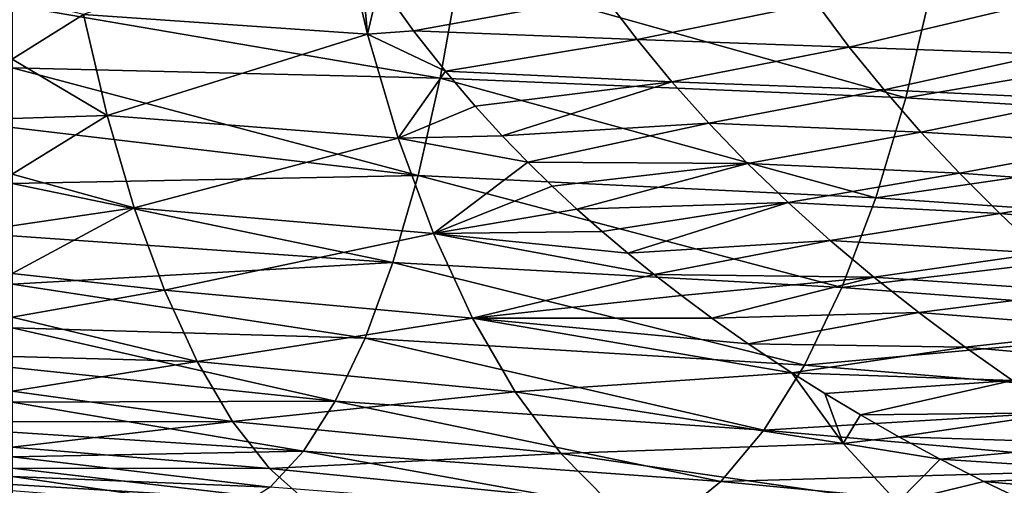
# Model space of a CAD drawing. Header units: metres. Extents: x 26 to 263, y -109 to 109.
# Tile 51 of 256: x 62.84 to 72.8, y -87.02 to -82.32. Entities that reach past the tile are written whole.
import ezdxf

# ---------------------------------------------------------------- set-up
doc = ezdxf.new("R2010")
doc.units = ezdxf.units.M
doc.layers.add('solid_500750', color=7, linetype='CONTINUOUS')

msp = doc.modelspace()

# ---------------------------------------------------------------- linework, layer by layer
at = {"layer": 'solid_500750'}
for points in [[(66.358955, -82.46077, 1.838729), (66.092148, -81.333839, 2.41582), (63.483849, -82.263809, 1.842609)], [(66.283119, -81.645882, 2.274981), (66.092148, -81.333839, 2.41582), (66.358955, -82.46077, 1.838729)], [(66.477852, -81.942802, 2.131931), (66.283119, -81.645882, 2.274981), (66.358955, -82.46077, 1.838729)], [(62.760601, -82.167519, -16.122379), (67.285233, -81.834213, -16.387434), (67.093597, -82.907692, -15.704839)], [(71.807152, -83.105881, -15.699696), (67.093597, -82.907692, -15.704839), (67.285233, -81.834213, -16.387434)], [(72.066811, -82.000587, -16.383806), (71.807152, -83.105881, -15.699696), (67.285233, -81.834213, -16.387434)], [(66.823944, -82.427437, 1.878964), (66.477852, -81.942802, 2.131931), (66.358955, -82.46077, 1.838729)], [(68.754173, -82.075981, 2.278834), (66.477852, -81.942802, 2.131931), (66.823944, -82.427437, 1.878964)], [(76.830879, -82.246986, -16.362463), (71.807152, -83.105881, -15.699696), (72.066811, -82.000587, -16.383806)], [(62.760601, -82.087814, 1.923639), (62.760601, -82.715614, 1.523746), (63.483849, -82.263809, 1.842609)], [(68.754173, -82.075981, 2.278834), (66.823944, -82.427437, 1.878964), (69.085297, -82.515572, 2.065295)], [(68.754173, -82.075981, 2.278834), (69.085297, -82.515572, 2.065295), (70.900879, -82.149422, 2.710674)], [(62.760601, -82.801743, -15.689684), (62.760601, -82.167519, -16.122379), (67.093597, -82.907692, -15.704839)], [(69.085297, -82.515572, 2.065295), (71.232666, -82.591759, 2.519287), (70.900879, -82.149422, 2.710674)], [(70.900879, -82.149422, 2.710674), (71.232666, -82.591759, 2.519287), (72.899483, -82.200623, 3.383474)], [(62.760601, -82.715614, 1.523746), (63.72274, -83.285606, 1.151376), (63.483849, -82.263809, 1.842609)], [(66.358955, -82.46077, 1.838729), (63.483849, -82.263809, 1.842609), (63.72274, -83.285606, 1.151376)], [(71.232666, -82.591759, 2.519287), (73.229164, -82.663147, 3.210124), (72.899483, -82.200623, 3.383474)], [(76.830879, -82.246986, -16.362463), (76.502632, -83.387825, -15.675508), (71.807152, -83.105881, -15.699696)], [(66.668777, -83.51458, 1.147182), (66.358955, -82.46077, 1.838729), (63.72274, -83.285606, 1.151376)], [(67.145859, -82.836395, 1.64606), (66.823944, -82.427437, 1.878964), (66.358955, -82.46077, 1.838729)], [(67.145859, -82.836395, 1.64606), (66.358955, -82.46077, 1.838729), (66.668777, -83.51458, 1.147182)], [(69.085297, -82.515572, 2.065295), (66.823944, -82.427437, 1.878964), (67.145859, -82.836395, 1.64606)], [(69.085297, -82.515572, 2.065295), (67.145859, -82.836395, 1.64606), (69.437881, -82.944878, 1.839512)], [(69.085297, -82.515572, 2.065295), (69.437881, -82.944878, 1.839512), (71.232666, -82.591759, 2.519287)], [(69.437881, -82.944878, 1.839512), (71.585075, -83.026115, 2.316607), (71.232666, -82.591759, 2.519287)], [(71.232666, -82.591759, 2.519287), (71.585075, -83.026115, 2.316607), (73.229164, -82.663147, 3.210124)], [(71.585075, -83.026115, 2.316607), (73.579468, -83.119766, 3.025413), (73.229164, -82.663147, 3.210124)], [(62.760601, -82.715614, 1.523746), (62.760601, -83.313576, 1.080968), (63.72274, -83.285606, 1.151376)], [(62.760601, -82.801743, -15.689684), (67.093597, -82.907692, -15.704839), (66.869385, -83.891167, -14.907296)], [(62.760601, -83.406471, -15.211658), (62.760601, -82.801743, -15.689684), (66.869385, -83.891167, -14.907296)], [(67.446144, -83.188362, 1.430744), (67.145859, -82.836395, 1.64606), (66.668777, -83.51458, 1.147182)], [(69.437881, -82.944878, 1.839512), (67.145859, -82.836395, 1.64606), (67.446144, -83.188362, 1.430744)], [(71.503403, -84.11824, -14.900579), (66.869385, -83.891167, -14.907296), (67.093597, -82.907692, -15.704839)], [(71.807152, -83.105881, -15.699696), (71.503403, -84.11824, -14.900579), (67.093597, -82.907692, -15.704839)], [(69.437881, -82.944878, 1.839512), (67.446144, -83.188362, 1.430744), (67.722435, -83.490845, 1.234251)], [(69.437881, -82.944878, 1.839512), (67.722435, -83.490845, 1.234251), (69.810883, -83.363167, 1.602618)], [(69.437881, -82.944878, 1.839512), (69.810883, -83.363167, 1.602618), (71.585075, -83.026115, 2.316607)], [(69.810883, -83.363167, 1.602618), (71.957062, -83.451935, 2.103426), (71.585075, -83.026115, 2.316607)], [(71.585075, -83.026115, 2.316607), (71.957062, -83.451935, 2.103426), (73.579468, -83.119766, 3.025413)], [(67.722435, -83.490845, 1.234251), (67.446144, -83.188362, 1.430744), (66.668777, -83.51458, 1.147182)], [(76.502632, -83.387825, -15.675508), (71.503403, -84.11824, -14.900579), (71.807152, -83.105881, -15.699696)], [(71.957062, -83.451935, 2.103426), (73.949356, -83.570045, 2.829831), (73.579468, -83.119766, 3.025413)], [(62.760601, -83.876823, 0.600058), (63.996792, -84.218689, 0.356664), (63.72274, -83.285606, 1.151376)], [(62.760601, -83.313576, 1.080968), (62.760601, -83.876823, 0.600058), (63.72274, -83.285606, 1.151376)], [(66.668777, -83.51458, 1.147182), (63.72274, -83.285606, 1.151376), (63.996792, -84.218689, 0.356664)], [(69.810883, -83.363167, 1.602618), (67.722435, -83.490845, 1.234251), (67.979393, -83.755951, 1.052975)], [(69.810883, -83.363167, 1.602618), (67.979393, -83.755951, 1.052975), (70.203148, -83.769859, 1.355718)], [(69.810883, -83.363167, 1.602618), (70.203148, -83.769859, 1.355718), (71.957062, -83.451935, 2.103426)], [(76.502632, -83.387825, -15.675508), (76.119225, -84.432281, -14.874365), (71.503403, -84.11824, -14.900579)], [(62.760601, -83.973328, -14.695039), (62.760601, -83.406471, -15.211658), (66.869385, -83.891167, -14.907296)], [(67.979393, -83.755951, 1.052975), (67.722435, -83.490845, 1.234251), (66.668777, -83.51458, 1.147182)], [(70.203148, -83.769859, 1.355718), (72.347511, -83.868797, 1.880468), (71.957062, -83.451935, 2.103426)], [(71.957062, -83.451935, 2.103426), (72.347511, -83.868797, 1.880468), (73.949356, -83.570045, 2.829831)], [(67.024254, -84.476563, 0.352773), (66.668777, -83.51458, 1.147182), (63.996792, -84.218689, 0.356664)], [(67.979393, -83.755951, 1.052975), (66.668777, -83.51458, 1.147182), (67.024254, -84.476563, 0.352773)], [(72.347511, -83.868797, 1.880468), (74.337708, -84.013657, 2.62376), (73.949356, -83.570045, 2.829831)], [(68.227158, -83.998268, 0.879605), (67.979393, -83.755951, 1.052975), (67.024254, -84.476563, 0.352773)], [(70.203148, -83.769859, 1.355718), (67.979393, -83.755951, 1.052975), (68.227158, -83.998268, 0.879605)], [(70.203148, -83.769859, 1.355718), (68.227158, -83.998268, 0.879605), (68.475952, -84.229706, 0.706889)], [(70.203148, -83.769859, 1.355718), (68.475952, -84.229706, 0.706889), (70.613441, -84.164513, 1.099841)], [(70.203148, -83.769859, 1.355718), (70.613441, -84.164513, 1.099841), (72.347511, -83.868797, 1.880468)], [(62.760601, -83.876823, 0.600058), (62.760601, -84.398666, 0.086411), (63.996792, -84.218689, 0.356664)], [(62.760601, -83.973328, -14.695039), (66.869385, -83.891167, -14.907296), (66.615242, -84.770401, -14.0047)], [(71.159149, -85.022957, -13.99646), (66.615242, -84.770401, -14.0047), (66.869385, -83.891167, -14.907296)], [(71.503403, -84.11824, -14.900579), (71.159149, -85.022957, -13.99646), (66.869385, -83.891167, -14.907296)], [(70.613441, -84.164513, 1.099841), (72.755211, -84.276413, 1.648336), (72.347511, -83.868797, 1.880468)], [(72.347511, -83.868797, 1.880468), (72.755211, -84.276413, 1.648336), (74.337708, -84.013657, 2.62376)], [(62.760601, -84.500908, -14.139928), (62.760601, -83.973328, -14.695039), (66.615242, -84.770401, -14.0047)], [(68.475952, -84.229706, 0.706889), (68.227158, -83.998268, 0.879605), (67.024254, -84.476563, 0.352773)], [(72.755211, -84.276413, 1.648336), (74.743347, -84.450386, 2.407421), (74.337708, -84.013657, 2.62376)], [(70.613441, -84.164513, 1.099841), (68.475952, -84.229706, 0.706889), (68.731743, -84.456398, 0.53069)], [(70.613441, -84.164513, 1.099841), (68.731743, -84.456398, 0.53069), (68.99382, -84.677849, 0.351557)], [(70.613441, -84.164513, 1.099841), (68.99382, -84.677849, 0.351557), (71.040405, -84.546822, 0.835904)], [(70.613441, -84.164513, 1.099841), (71.040405, -84.546822, 0.835904), (72.755211, -84.276413, 1.648336)], [(76.119225, -84.432281, -14.874365), (71.159149, -85.022957, -13.99646), (71.503403, -84.11824, -14.900579)], [(62.760601, -84.881989, -0.463353), (64.302521, -85.050865, -0.532225), (63.996792, -84.218689, 0.356664)], [(62.760601, -84.398666, 0.086411), (62.760601, -84.881989, -0.463353), (63.996792, -84.218689, 0.356664)], [(67.024254, -84.476563, 0.352773), (63.996792, -84.218689, 0.356664), (64.302521, -85.050865, -0.532225)], [(68.731743, -84.456398, 0.53069), (68.475952, -84.229706, 0.706889), (67.024254, -84.476563, 0.352773)], [(71.040405, -84.546822, 0.835904), (73.178795, -84.674683, 1.407358), (72.755211, -84.276413, 1.648336)], [(72.755211, -84.276413, 1.648336), (73.178795, -84.674683, 1.407358), (74.743347, -84.450386, 2.407421)], [(67.420868, -85.334297, -0.535049), (67.024254, -84.476563, 0.352773), (64.302521, -85.050865, -0.532225)], [(68.99382, -84.677849, 0.351557), (68.731743, -84.456398, 0.53069), (67.024254, -84.476563, 0.352773)], [(69.259346, -84.892326, 0.171132), (67.024254, -84.476563, 0.352773), (67.420868, -85.334297, -0.535049)], [(69.259346, -84.892326, 0.171132), (68.99382, -84.677849, 0.351557), (67.024254, -84.476563, 0.352773)], [(76.119225, -84.432281, -14.874365), (75.685165, -85.365242, -13.969092), (71.159149, -85.022957, -13.99646)], [(62.760601, -84.989319, -13.547548), (62.760601, -84.500908, -14.139928), (66.615242, -84.770401, -14.0047)], [(71.040405, -84.546822, 0.835904), (68.99382, -84.677849, 0.351557), (69.259346, -84.892326, 0.171132)], [(71.040405, -84.546822, 0.835904), (69.259346, -84.892326, 0.171132), (71.482307, -84.917709, 0.563488)], [(71.040405, -84.546822, 0.835904), (71.482307, -84.917709, 0.563488), (73.178795, -84.674683, 1.407358)], [(71.482307, -84.917709, 0.563488), (73.616402, -85.064178, 1.156872), (73.178795, -84.674683, 1.407358)], [(62.760601, -84.989319, -13.547548), (66.615242, -84.770401, -14.0047), (66.334587, -85.534294, -13.009691)], [(70.779037, -85.808655, -13.000105), (66.334587, -85.534294, -13.009691), (66.615242, -84.770401, -14.0047)], [(71.159149, -85.022957, -13.99646), (70.779037, -85.808655, -13.000105), (66.615242, -84.770401, -14.0047)], [(62.760601, -84.881989, -0.463353), (62.760601, -85.323486, -1.042881), (64.302521, -85.050865, -0.532225)], [(62.760601, -85.432266, -12.926174), (62.760601, -84.989319, -13.547548), (66.334587, -85.534294, -13.009691)], [(69.534958, -85.105614, -0.015415), (69.259346, -84.892326, 0.171132), (67.420868, -85.334297, -0.535049)], [(71.482307, -84.917709, 0.563488), (69.259346, -84.892326, 0.171132), (69.534958, -85.105614, -0.015415)], [(71.482307, -84.917709, 0.563488), (69.534958, -85.105614, -0.015415), (69.842949, -85.333488, -0.222922)], [(71.482307, -84.917709, 0.563488), (69.842949, -85.333488, -0.222922), (71.937836, -85.27774, 0.282448)], [(71.482307, -84.917709, 0.563488), (71.937836, -85.27774, 0.282448), (73.616402, -85.064178, 1.156872)], [(62.760601, -85.323486, -1.042881), (64.63562, -85.77301, -1.503671), (64.302521, -85.050865, -0.532225)], [(67.420868, -85.334297, -0.535049), (64.302521, -85.050865, -0.532225), (64.63562, -85.77301, -1.503671)], [(75.685165, -85.365242, -13.969092), (70.779037, -85.808655, -13.000105), (71.159149, -85.022957, -13.99646)], [(71.937836, -85.27774, 0.282448), (74.066948, -85.444679, 0.897255), (73.616402, -85.064178, 1.156872)], [(69.842949, -85.333488, -0.222922), (69.534958, -85.105614, -0.015415), (67.420868, -85.334297, -0.535049)], [(71.937836, -85.27774, 0.282448), (69.842949, -85.333488, -0.222922), (70.210632, -85.592148, -0.469276)], [(71.937836, -85.27774, 0.282448), (70.210632, -85.592148, -0.469276), (72.406059, -85.626534, -0.006321)], [(71.937836, -85.27774, 0.282448), (72.406059, -85.626534, -0.006321), (74.066948, -85.444679, 0.897255)], [(62.760601, -85.323486, -1.042881), (62.760601, -85.719948, -1.646966), (64.63562, -85.77301, -1.503671)], [(67.853012, -86.078568, -1.504772), (67.420868, -85.334297, -0.535049), (64.63562, -85.77301, -1.503671)], [(69.842949, -85.333488, -0.222922), (67.420868, -85.334297, -0.535049), (70.210632, -85.592148, -0.469276)], [(70.652267, -85.885216, -0.763253), (67.420868, -85.334297, -0.535049), (67.853012, -86.078568, -1.504772)], [(70.210632, -85.592148, -0.469276), (67.420868, -85.334297, -0.535049), (70.652267, -85.885216, -0.763253)], [(75.685165, -85.365242, -13.969092), (75.206314, -86.175079, -12.972568), (70.779037, -85.808655, -13.000105)], [(62.760601, -85.432266, -12.926174), (66.334587, -85.534294, -13.009691), (66.031235, -86.173424, -11.936328)], [(62.760601, -85.8312, -12.273381), (62.760601, -85.432266, -12.926174), (66.031235, -86.173424, -11.936328)], [(72.406059, -85.626534, -0.006321), (74.529549, -85.815765, 0.62917), (74.066948, -85.444679, 0.897255)], [(70.368233, -86.465645, -11.92571), (66.031235, -86.173424, -11.936328), (66.334587, -85.534294, -13.009691)], [(70.779037, -85.808655, -13.000105), (70.368233, -86.465645, -11.92571), (66.334587, -85.534294, -13.009691)], [(72.406059, -85.626534, -0.006321), (70.210632, -85.592148, -0.469276), (70.652267, -85.885216, -0.763253)], [(72.406059, -85.626534, -0.006321), (70.652267, -85.885216, -0.763253), (72.886078, -85.96376, -0.301973)], [(72.406059, -85.626534, -0.006321), (72.886078, -85.96376, -0.301973), (74.529549, -85.815765, 0.62917)], [(62.760601, -85.719948, -1.646966), (62.760601, -86.073189, -2.278914), (64.63562, -85.77301, -1.503671)], [(62.760601, -86.073189, -2.278914), (64.99157, -86.37677, -2.545475), (64.63562, -85.77301, -1.503671)], [(67.853012, -86.078568, -1.504772), (64.63562, -85.77301, -1.503671), (64.99157, -86.37677, -2.545475)], [(62.760601, -86.183517, -11.593721), (62.760601, -85.8312, -12.273381), (66.031235, -86.173424, -11.936328)], [(70.652267, -85.885216, -0.763253), (67.853012, -86.078568, -1.504772), (71.171516, -86.601257, -1.708361)], [(75.206314, -86.175079, -12.972568), (70.368233, -86.465645, -11.92571), (70.779037, -85.808655, -13.000105)], [(70.984756, -86.094208, -0.983241), (70.652267, -85.885216, -0.763253), (71.171516, -86.601257, -1.708361)], [(72.886078, -85.96376, -0.301973), (70.652267, -85.885216, -0.763253), (70.984756, -86.094208, -0.983241)], [(72.886078, -85.96376, -0.301973), (70.984756, -86.094208, -0.983241), (71.346184, -86.310745, -1.220922)], [(72.886078, -85.96376, -0.301973), (71.346184, -86.310745, -1.220922), (73.376953, -86.289139, -0.60372)], [(62.760601, -86.073189, -2.278914), (62.760601, -86.380325, -2.932002), (64.99157, -86.37677, -2.545475)], [(68.314766, -86.700951, -2.544373), (67.853012, -86.078568, -1.504772), (64.99157, -86.37677, -2.545475)], [(71.171516, -86.601257, -1.708361), (67.853012, -86.078568, -1.504772), (68.314766, -86.700951, -2.544373)], [(62.760601, -86.183517, -11.593721), (66.031235, -86.173424, -11.936328), (65.709015, -86.678398, -10.798705)], [(62.760601, -86.484612, -10.894129), (62.760601, -86.183517, -11.593721), (65.709015, -86.678398, -10.798705)], [(69.931938, -86.984337, -10.7875), (65.709015, -86.678398, -10.798705), (66.031235, -86.173424, -11.936328)], [(70.368233, -86.465645, -11.92571), (69.931938, -86.984337, -10.7875), (66.031235, -86.173424, -11.936328)], [(75.206314, -86.175079, -12.972568), (74.689148, -86.851837, -11.899037), (70.368233, -86.465645, -11.92571)], [(71.346184, -86.310745, -1.220922), (70.984756, -86.094208, -0.983241), (71.171516, -86.601257, -1.708361)], [(62.760601, -86.639488, -3.602759), (65.365837, -86.853897, -3.645382), (64.99157, -86.37677, -2.545475)], [(62.760601, -86.380325, -2.932002), (62.760601, -86.639488, -3.602759), (64.99157, -86.37677, -2.545475)], [(68.314766, -86.700951, -2.544373), (64.99157, -86.37677, -2.545475), (65.365837, -86.853897, -3.645382)], [(71.736183, -86.532898, -1.47592), (71.346184, -86.310745, -1.220922), (71.171516, -86.601257, -1.708361)], [(73.376953, -86.289139, -0.60372), (71.346184, -86.310745, -1.220922), (71.736183, -86.532898, -1.47592)], [(73.376953, -86.289139, -0.60372), (71.736183, -86.532898, -1.47592), (73.877777, -86.602478, -0.910855)], [(74.689148, -86.851837, -11.899037), (69.931938, -86.984337, -10.7875), (70.368233, -86.465645, -11.92571)], [(62.760601, -86.736198, -10.170782), (62.760601, -86.484612, -10.894129), (65.709015, -86.678398, -10.798705)], [(72.154221, -86.758537, -1.74747), (71.736183, -86.532898, -1.47592), (71.171516, -86.601257, -1.708361)], [(73.877777, -86.602478, -0.910855), (71.736183, -86.532898, -1.47592), (72.154221, -86.758537, -1.74747)], [(62.760601, -86.639488, -3.602759), (62.760601, -86.851784, -4.293646), (65.365837, -86.853897, -3.645382)], [(62.760601, -86.736198, -10.170782), (65.709015, -86.678398, -10.798705), (65.372047, -87.042465, -9.611998)], [(69.4757, -87.357841, -9.600748), (65.372047, -87.042465, -9.611998), (65.709015, -86.678398, -10.798705)], [(69.931938, -86.984337, -10.7875), (69.4757, -87.357841, -9.600748), (65.709015, -86.678398, -10.798705)], [(71.171516, -86.601257, -1.708361), (68.314766, -86.700951, -2.544373), (71.721977, -87.198853, -2.714556)], [(72.154221, -86.758537, -1.74747), (71.171516, -86.601257, -1.708361), (71.721977, -87.198853, -2.714556)], [(73.877777, -86.602478, -0.910855), (72.154221, -86.758537, -1.74747), (74.387627, -86.903587, -1.222764)], [(62.760601, -86.935822, -9.432458), (62.760601, -86.736198, -10.170782), (65.372047, -87.042465, -9.611998)], [(68.800232, -87.193153, -3.641772), (68.314766, -86.700951, -2.544373), (65.365837, -86.853897, -3.645382)], [(71.721977, -87.198853, -2.714556), (68.314766, -86.700951, -2.544373), (68.800232, -87.193153, -3.641772)], [(72.595863, -86.983879, -2.032632), (72.154221, -86.758537, -1.74747), (71.721977, -87.198853, -2.714556)], [(74.387627, -86.903587, -1.222764), (72.154221, -86.758537, -1.74747), (72.595863, -86.983879, -2.032632)], [(62.760601, -86.851784, -4.293646), (65.7537, -87.198792, -4.789905), (65.365837, -86.853897, -3.645382)], [(62.760601, -86.851784, -4.293646), (62.760601, -87.015579, -4.996745), (65.7537, -87.198792, -4.789905)], [(68.800232, -87.193153, -3.641772), (65.365837, -86.853897, -3.645382), (65.7537, -87.198792, -4.789905)], [(74.689148, -86.851837, -11.899037), (74.14016, -87.385651, -10.762787), (69.931938, -86.984337, -10.7875)], [(62.760601, -86.935822, -9.432458), (65.372047, -87.042465, -9.611998), (65.024826, -87.262497, -8.39288)], [(62.760601, -87.081154, -8.686648), (62.760601, -86.935822, -9.432458), (65.024826, -87.262497, -8.39288)], [(74.387627, -86.903587, -1.222764), (72.595863, -86.983879, -2.032632), (74.905525, -87.192375, -1.539015)], [(62.760601, -87.015579, -4.996745), (62.760601, -87.129944, -5.707669), (65.7537, -87.198792, -4.789905)], [(74.14016, -87.385651, -10.762787), (69.4757, -87.357841, -9.600748), (69.931938, -86.984337, -10.7875)], [(73.060196, -87.207184, -2.330496), (72.595863, -86.983879, -2.032632), (71.721977, -87.198853, -2.714556)], [(74.905525, -87.192375, -1.539015), (72.595863, -86.983879, -2.032632), (73.060196, -87.207184, -2.330496)]]:
    msp.add_3dface(points, dxfattribs=at)

doc.saveas('drawing.dxf')
